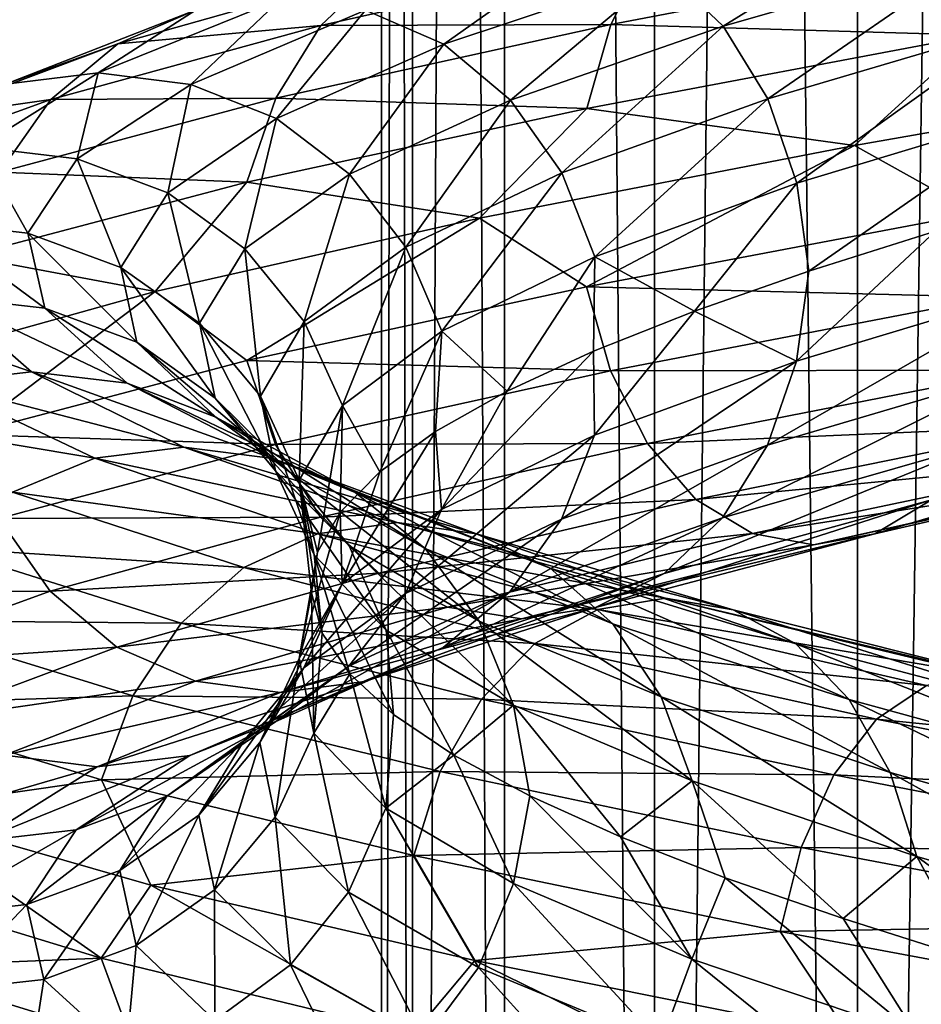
# Model space of a CAD drawing. Header units: metres. Extents: x -109 to 109, y -917 to 389.
# Tile 180 of 256: x -15.58 to -9.15, y -509.5 to -502.48. Entities that reach past the tile are written whole.
import ezdxf

# ---------------------------------------------------------------- set-up
doc = ezdxf.new("R2010")
doc.units = ezdxf.units.M
doc.layers.add('solid_24503124_XXX_01_SW0001', color=7, linetype='CONTINUOUS')

msp = doc.modelspace()

# ---------------------------------------------------------------- linework, layer by layer
at = {"layer": 'solid_24503124_XXX_01_SW0001'}
for points in [[(-13, -410), (-13, -535), (-12.778495, -535, 2.389471)], [(-12.778631, -410, -2.388798), (-12.778495, -535, -2.389471), (-13, -535)], [(-12.778631, -410, -2.388798), (-13, -535), (-13, -410)], [(-13, -410), (-12.778495, -535, 2.389471), (-12.778644, -410, 2.388729)], [(-12.778644, -410, 2.388729), (-12.778495, -535, 2.389471), (-12.122266, -535, 4.695816)], [(-12.778644, -410, 2.388729), (-12.122266, -535, 4.695816), (-12.122123, -410, 4.696183)], [(-12.122127, -410, -4.696173), (-12.778495, -535, -2.389471), (-12.778631, -410, -2.388798)], [(-12.122127, -410, -4.696173), (-12.122266, -535, -4.695816), (-12.778495, -535, -2.389471)], [(-12.122123, -410, 4.696183), (-12.122266, -535, 4.695816), (-11.053084, -535, 6.843201)], [(-12.122127, -410, -4.696173), (-11.053084, -535, -6.843201), (-12.122266, -535, -4.695816)], [(-11.052748, -410, -6.843724), (-11.053084, -535, -6.843201), (-12.122127, -410, -4.696173)], [(-12.122123, -410, 4.696183), (-11.053084, -535, 6.843201), (-11.052835, -410, 6.84358)], [(-11.052835, -410, 6.84358), (-11.053084, -535, 6.843201), (-9.606456, -535, 8.758754)], [(-9.607092, -410, -8.758067), (-9.606456, -535, -8.758754), (-11.053084, -535, -6.843201)], [(-9.607092, -410, -8.758067), (-11.053084, -535, -6.843201), (-11.052748, -410, -6.843724)], [(-11.052835, -410, 6.84358), (-9.606456, -535, 8.758754), (-9.607066, -410, 8.758096)], [(-7.834121, -410, -10.374312), (-9.606456, -535, -8.758754), (-9.607092, -410, -8.758067)], [(-9.607066, -410, 8.758096), (-9.606456, -535, 8.758754), (-7.834294, -410, 10.374181)], [(-7.834294, -410, 10.374181), (-9.606456, -535, 8.758754), (-7.834196, -535, 10.374236)], [(-7.834121, -410, -10.374312), (-7.834196, -535, -10.374236), (-9.606456, -535, -8.758754)], [(-10.565774, -502.529724, 9.646843), (-10.98121, -502.131836, 10.026147), (-9.076386, -501.606537, 11.779446)], [(-8.733013, -502.004425, 11.333812), (-10.565774, -502.529724, 9.646843), (-9.076386, -501.606537, 11.779446)], [(-12.554374, -502.658722, 7.969744), (-13.113151, -502.415527, 8.324466), (-11.469967, -501.888641, 10.472396)], [(-10.98121, -502.131836, 10.026147), (-12.554374, -502.658722, 7.969744), (-11.469967, -501.888641, 10.472396)], [(-11.100453, -501.999786, 14.406304), (-13.430058, -502.525085, 12.262014), (-11.365731, -502.517548, 14.750586)], [(-13.013765, -502.128601, 11.881927), (-13.430058, -502.525085, 12.262014), (-11.100453, -501.999786, 14.406304)], [(-8.634481, -501.993866, 16.497332), (-11.365731, -502.517548, 14.750586), (-8.764153, -502.592468, 16.745089)], [(-11.100453, -501.999786, 14.406304), (-11.365731, -502.517548, 14.750586), (-8.634481, -501.993866, 16.497332)], [(-10.245872, -503.048492, 9.354764), (-10.565774, -502.529724, 9.646843), (-8.733013, -502.004425, 11.333812)], [(-8.468602, -502.523193, 10.990656), (-10.245872, -503.048492, 9.354764), (-8.733013, -502.004425, 11.333812)], [(-13.013765, -502.128601, 11.881927), (-14.878114, -502.655518, 9.444896), (-13.430058, -502.525085, 12.262014)], [(-14.318683, -502.41394, 9.089759), (-14.878114, -502.655518, 9.444896), (-13.013765, -502.128601, 11.881927)], [(-12.079423, -503.056641, 7.668237), (-12.554374, -502.658722, 7.969744), (-10.98121, -502.131836, 10.026147)], [(-10.565774, -502.529724, 9.646843), (-12.079423, -503.056641, 7.668237), (-10.98121, -502.131836, 10.026147)], [(-13.715808, -502.333923, 8.707043), (-15.017643, -502.862457, 6.196184), (-14.318683, -502.41394, 9.089759)], [(-14.357785, -502.944061, 5.923931), (-15.017643, -502.862457, 6.196184), (-13.715808, -502.333923, 8.707043)], [(-13.113151, -502.415527, 8.324466), (-14.357785, -502.944061, 5.923931), (-13.715808, -502.333923, 8.707043)], [(-14.318683, -502.41394, 9.089759), (-15.677739, -502.942444, 6.468535), (-14.878114, -502.655518, 9.444896)], [(-15.017643, -502.862457, 6.196184), (-15.677739, -502.942444, 6.468535), (-14.318683, -502.41394, 9.089759)], [(-13.745972, -503.187225, 5.6715), (-14.357785, -502.944061, 5.923931), (-13.113151, -502.415527, 8.324466)], [(-12.554374, -502.658722, 7.969744), (-13.745972, -503.187225, 5.6715), (-13.113151, -502.415527, 8.324466)], [(-13.430058, -502.525085, 12.262014), (-15.354045, -503.052002, 9.747025), (-13.75101, -503.042847, 12.555051)], [(-14.878114, -502.655518, 9.444896), (-15.354045, -503.052002, 9.747025), (-13.430058, -502.525085, 12.262014)], [(-11.365731, -502.517548, 14.750586), (-13.75101, -503.042847, 12.555051), (-11.536422, -503.11615, 14.97211)], [(-13.430058, -502.525085, 12.262014), (-13.75101, -503.042847, 12.555051), (-11.365731, -502.517548, 14.750586)], [(-11.713693, -503.575409, 7.436064), (-12.079423, -503.056641, 7.668237), (-10.565774, -502.529724, 9.646843)], [(-10.245872, -503.048492, 9.354764), (-11.713693, -503.575409, 7.436064), (-10.565774, -502.529724, 9.646843)], [(-11.365731, -502.517548, 14.750586), (-11.536422, -503.11615, 14.97211), (-8.764153, -502.592468, 16.745089)], [(-10.040599, -503.647705, 9.167344), (-10.245872, -503.048492, 9.354764), (-8.468602, -502.523193, 10.990656)], [(-8.298936, -503.122406, 10.770461), (-10.040599, -503.647705, 9.167344), (-8.468602, -502.523193, 10.990656)], [(-8.764153, -502.592468, 16.745089), (-11.536422, -503.11615, 14.97211), (-9.629752, -503.378906, 16.37768)], [(-8.764153, -502.592468, 16.745089), (-9.629752, -503.378906, 16.37768), (-6.660464, -502.859253, 17.793808)], [(-14.878114, -502.655518, 9.444896), (-16.290268, -503.184021, 6.721261), (-15.354045, -503.052002, 9.747025)], [(-15.677739, -502.942444, 6.468535), (-16.290268, -503.184021, 6.721261), (-14.878114, -502.655518, 9.444896)], [(-13.225942, -503.585144, 5.456939), (-13.745972, -503.187225, 5.6715), (-12.554374, -502.658722, 7.969744)], [(-12.079423, -503.056641, 7.668237), (-13.225942, -503.585144, 5.456939), (-12.554374, -502.658722, 7.969744)], [(-15.017643, -502.862457, 6.196184), (-15.864845, -503.392548, 3.497308), (-15.677739, -502.942444, 6.468535)], [(-15.167762, -503.474152, 3.34364), (-15.864845, -503.392548, 3.497308), (-15.017643, -502.862457, 6.196184)], [(-14.357785, -502.944061, 5.923931), (-15.167762, -503.474152, 3.34364), (-15.017643, -502.862457, 6.196184)], [(-6.660464, -502.859253, 17.793808), (-9.629752, -503.378906, 16.37768), (-8.765046, -503.862915, 16.746794)], [(-14.521434, -503.717346, 3.201161), (-15.167762, -503.474152, 3.34364), (-14.357785, -502.944061, 5.923931)], [(-13.745972, -503.187225, 5.6715), (-14.521434, -503.717346, 3.201161), (-14.357785, -502.944061, 5.923931)], [(-15.354045, -503.052002, 9.747025), (-16.811373, -503.580505, 6.936265), (-15.720975, -503.569763, 9.979959)], [(-16.290268, -503.184021, 6.721261), (-16.811373, -503.580505, 6.936265), (-15.354045, -503.052002, 9.747025)], [(-13.75101, -503.042847, 12.555051), (-15.720975, -503.569763, 9.979959), (-13.957522, -503.641449, 12.743603)], [(-15.354045, -503.052002, 9.747025), (-15.720975, -503.569763, 9.979959), (-13.75101, -503.042847, 12.555051)], [(-13.75101, -503.042847, 12.555051), (-13.957522, -503.641449, 12.743603), (-11.536422, -503.11615, 14.97211)], [(-12.825497, -504.103912, 5.291718), (-13.225942, -503.585144, 5.456939), (-12.079423, -503.056641, 7.668237)], [(-11.713693, -503.575409, 7.436064), (-12.825497, -504.103912, 5.291718), (-12.079423, -503.056641, 7.668237)], [(-11.479012, -504.174591, 7.287085), (-11.713693, -503.575409, 7.436064), (-10.245872, -503.048492, 9.354764)], [(-10.040599, -503.647705, 9.167344), (-11.479012, -504.174591, 7.287085), (-10.245872, -503.048492, 9.354764)], [(-11.536422, -503.11615, 14.97211), (-13.957522, -503.641449, 12.743603), (-12.301784, -503.898224, 14.479717)], [(-11.536422, -503.11615, 14.97211), (-12.301784, -503.898224, 14.479717), (-9.629752, -503.378906, 16.37768)], [(-8.298936, -503.122406, 10.770461), (-9.954269, -504.274902, 9.11817), (-10.040599, -503.647705, 9.167344)], [(-8.298936, -503.122406, 10.770461), (-9.052202, -503.990662, 10.015043), (-9.954269, -504.274902, 9.11817)], [(-13.972067, -504.115265, 3.080057), (-14.521434, -503.717346, 3.201161), (-13.745972, -503.187225, 5.6715)], [(-13.225942, -503.585144, 5.456939), (-13.972067, -504.115265, 3.080057), (-13.745972, -503.187225, 5.6715)], [(-9.629752, -503.378906, 16.37768), (-12.301784, -503.898224, 14.479717), (-11.537597, -504.386597, 14.973634)], [(-9.629752, -503.378906, 16.37768), (-11.537597, -504.386597, 14.973634), (-8.765046, -503.862915, 16.746794)], [(-15.518073, -504.005859, 0.662428), (-16.231255, -503.924286, 0.692872), (-15.864845, -503.392548, 3.497308)], [(-15.167762, -503.474152, 3.34364), (-15.518073, -504.005859, 0.662428), (-15.864845, -503.392548, 3.497308)], [(-14.856818, -504.249054, 0.6342), (-15.518073, -504.005859, 0.662428), (-15.167762, -503.474152, 3.34364)], [(-14.521434, -503.717346, 3.201161), (-14.856818, -504.249054, 0.6342), (-15.167762, -503.474152, 3.34364)], [(-15.720975, -503.569763, 9.979959), (-15.957072, -504.168365, 10.129839), (-13.957522, -503.641449, 12.743603)], [(-13.549032, -504.634033, 2.986801), (-13.972067, -504.115265, 3.080057), (-13.225942, -503.585144, 5.456939)], [(-12.825497, -504.103912, 5.291718), (-13.549032, -504.634033, 2.986801), (-13.225942, -503.585144, 5.456939)], [(-12.568542, -504.703094, 5.1857), (-12.825497, -504.103912, 5.291718), (-11.713693, -503.575409, 7.436064)], [(-11.479012, -504.174591, 7.287085), (-12.568542, -504.703094, 5.1857), (-11.713693, -503.575409, 7.436064)], [(-13.957522, -503.641449, 12.743603), (-15.957072, -504.168365, 10.129839), (-14.612507, -504.420624, 12.142007)], [(-13.957522, -503.641449, 12.743603), (-14.612507, -504.420624, 12.142007), (-12.301784, -503.898224, 14.479717)], [(-10.040599, -503.647705, 9.167344), (-10.769361, -504.559937, 8.139462), (-11.479012, -504.174591, 7.287085)], [(-10.040599, -503.647705, 9.167344), (-9.954269, -504.274902, 9.11817), (-10.769361, -504.559937, 8.139462)], [(-14.294763, -504.646973, 0.610208), (-14.856818, -504.249054, 0.6342), (-14.521434, -503.717346, 3.201161)], [(-13.972067, -504.115265, 3.080057), (-14.294763, -504.646973, 0.610208), (-14.521434, -503.717346, 3.201161)], [(-8.765046, -503.862915, 16.746794), (-11.537597, -504.386597, 14.973634), (-8.636152, -504.462097, 16.500525)], [(-15.397201, -504.539185, -2.039266), (-16.104828, -504.457581, -2.132987), (-16.231255, -503.924286, 0.692872)], [(-15.518073, -504.005859, 0.662428), (-15.397201, -504.539185, -2.039266), (-16.231255, -503.924286, 0.692872)], [(-12.301784, -503.898224, 14.479717), (-14.612507, -504.420624, 12.142007), (-13.958943, -504.911896, 12.744901)], [(-12.301784, -503.898224, 14.479717), (-13.958943, -504.911896, 12.744901), (-11.537597, -504.386597, 14.973634)], [(-14.741096, -504.782379, -1.952369), (-15.397201, -504.539185, -2.039266), (-15.518073, -504.005859, 0.662428)], [(-14.856818, -504.249054, 0.6342), (-14.741096, -504.782379, -1.952369), (-15.518073, -504.005859, 0.662428)], [(-10.04202, -504.918152, 9.168641), (-9.954269, -504.274902, 9.11817), (-9.052202, -503.990662, 10.015043)], [(-8.300111, -504.392853, 10.771985), (-10.04202, -504.918152, 9.168641), (-9.052202, -503.990662, 10.015043)], [(-13.861957, -505.165741, 0.591732), (-14.294763, -504.646973, 0.610208), (-13.972067, -504.115265, 3.080057)], [(-13.549032, -504.634033, 2.986801), (-13.861957, -505.165741, 0.591732), (-13.972067, -504.115265, 3.080057)], [(-13.277581, -505.233215, 2.926961), (-13.549032, -504.634033, 2.986801), (-12.825497, -504.103912, 5.291718)], [(-12.568542, -504.703094, 5.1857), (-13.277581, -505.233215, 2.926961), (-12.825497, -504.103912, 5.291718)], [(-15.957072, -504.168365, 10.129839), (-16.484528, -504.943604, 9.447714), (-14.612507, -504.420624, 12.142007)], [(-11.479012, -504.174591, 7.287085), (-12.104583, -505.130829, 5.977044), (-12.568542, -504.703094, 5.1857)], [(-11.479012, -504.174591, 7.287085), (-11.488728, -504.845367, 7.089066), (-12.104583, -505.130829, 5.977044)], [(-11.479012, -504.174591, 7.287085), (-10.769361, -504.559937, 8.139462), (-11.488728, -504.845367, 7.089066)], [(-14.183418, -505.180298, -1.878508), (-14.741096, -504.782379, -1.952369), (-14.856818, -504.249054, 0.6342)], [(-14.294763, -504.646973, 0.610208), (-14.183418, -505.180298, -1.878508), (-14.856818, -504.249054, 0.6342)], [(-10.04202, -504.918152, 9.168641), (-10.769361, -504.559937, 8.139462), (-9.954269, -504.274902, 9.11817)], [(-14.612507, -504.420624, 12.142007), (-16.484528, -504.943604, 9.447714), (-15.958697, -505.438812, 10.13087)], [(-14.612507, -504.420624, 12.142007), (-15.958697, -505.438812, 10.13087), (-13.958943, -504.911896, 12.744901)], [(-11.537597, -504.386597, 14.973634), (-13.958943, -504.911896, 12.744901), (-11.36793, -504.985809, 14.75344)], [(-11.537597, -504.386597, 14.973634), (-11.36793, -504.985809, 14.75344), (-8.636152, -504.462097, 16.500525)], [(-10.248532, -505.516754, 9.357193), (-10.04202, -504.918152, 9.168641), (-8.300111, -504.392853, 10.771985)], [(-8.470801, -504.991455, 10.993509), (-10.248532, -505.516754, 9.357193), (-8.300111, -504.392853, 10.771985)], [(-16.104828, -504.457581, -2.132987), (-15.491645, -504.992523, -4.894094), (-16.812712, -504.537567, -2.226742)], [(-14.810961, -505.074127, -4.679053), (-15.491645, -504.992523, -4.894094), (-16.104828, -504.457581, -2.132987)], [(-15.397201, -504.539185, -2.039266), (-14.810961, -505.074127, -4.679053), (-16.104828, -504.457581, -2.132987)], [(-8.636152, -504.462097, 16.500525), (-11.36793, -504.985809, 14.75344), (-8.435281, -504.980865, 16.116732)], [(-15.491645, -504.992523, -4.894094), (-16.172577, -505.07251, -5.109212), (-16.812712, -504.537567, -2.226742)], [(-14.179836, -505.317322, -4.47967), (-14.810961, -505.074127, -4.679053), (-15.397201, -504.539185, -2.039266)], [(-14.741096, -504.782379, -1.952369), (-14.179836, -505.317322, -4.47967), (-15.397201, -504.539185, -2.039266)], [(-11.480637, -505.445038, 7.288116), (-11.488728, -504.845367, 7.089066), (-10.769361, -504.559937, 8.139462)], [(-10.04202, -504.918152, 9.168641), (-11.480637, -505.445038, 7.288116), (-10.769361, -504.559937, 8.139462)], [(-13.753984, -505.699066, -1.821632), (-14.183418, -505.180298, -1.878508), (-14.294763, -504.646973, 0.610208)], [(-13.861957, -505.165741, 0.591732), (-13.753984, -505.699066, -1.821632), (-14.294763, -504.646973, 0.610208)], [(-13.584237, -505.764923, 0.579877), (-13.861957, -505.165741, 0.591732), (-13.549032, -504.634033, 2.986801)], [(-13.277581, -505.233215, 2.926961), (-13.584237, -505.764923, 0.579877), (-13.549032, -504.634033, 2.986801)], [(-12.568542, -504.703094, 5.1857), (-13.011204, -505.704803, 3.596794), (-13.277581, -505.233215, 2.926961)], [(-12.568542, -504.703094, 5.1857), (-12.613376, -505.417267, 4.809673), (-13.011204, -505.704803, 3.596794)], [(-12.568542, -504.703094, 5.1857), (-12.104583, -505.130829, 5.977044), (-12.613376, -505.417267, 4.809673)], [(-13.643393, -505.71521, -4.310197), (-14.179836, -505.317322, -4.47967), (-14.741096, -504.782379, -1.952369)], [(-14.183418, -505.180298, -1.878508), (-13.643393, -505.71521, -4.310197), (-14.741096, -504.782379, -1.952369)], [(-12.570321, -505.973572, 5.186434), (-12.104583, -505.130829, 5.977044), (-11.488728, -504.845367, 7.089066)], [(-11.480637, -505.445038, 7.288116), (-12.570321, -505.973572, 5.186434), (-11.488728, -504.845367, 7.089066)], [(-13.958943, -504.911896, 12.744901), (-15.958697, -505.438812, 10.13087), (-13.753671, -505.511108, 12.557481)], [(-13.958943, -504.911896, 12.744901), (-13.753671, -505.511108, 12.557481), (-11.36793, -504.985809, 14.75344)], [(-11.716734, -506.04364, 7.437995), (-11.480637, -505.445038, 7.288116), (-10.04202, -504.918152, 9.168641)], [(-10.248532, -505.516754, 9.357193), (-11.716734, -506.04364, 7.437995), (-10.04202, -504.918152, 9.168641)], [(-15.491645, -504.992523, -4.894094), (-14.407088, -505.529053, -7.506468), (-16.172577, -505.07251, -5.109212)], [(-13.774058, -505.610657, -7.176642), (-14.407088, -505.529053, -7.506468), (-15.491645, -504.992523, -4.894094)], [(-14.810961, -505.074127, -4.679053), (-13.774058, -505.610657, -7.176642), (-15.491645, -504.992523, -4.894094)], [(-11.36793, -504.985809, 14.75344), (-13.753671, -505.511108, 12.557481), (-11.103519, -505.504578, 14.410284)], [(-11.36793, -504.985809, 14.75344), (-11.103519, -505.504578, 14.410284), (-8.435281, -504.980865, 16.116732)], [(-8.435281, -504.980865, 16.116732), (-11.103519, -505.504578, 14.410284), (-8.174421, -505.378784, 15.618326)], [(-10.569484, -506.034515, 9.65023), (-10.248532, -505.516754, 9.357193), (-8.470801, -504.991455, 10.993509)], [(-8.736079, -505.509216, 11.33779), (-10.569484, -506.034515, 9.65023), (-8.470801, -504.991455, 10.993509)], [(-16.172577, -505.07251, -5.109212), (-15.040349, -505.609039, -7.836412), (-16.80444, -505.314087, -5.308829)], [(-14.407088, -505.529053, -7.506468), (-15.040349, -505.609039, -7.836412), (-16.172577, -505.07251, -5.109212)], [(-13.187119, -505.853851, -6.870831), (-13.774058, -505.610657, -7.176642), (-14.810961, -505.074127, -4.679053)], [(-14.179836, -505.317322, -4.47967), (-13.187119, -505.853851, -6.870831), (-14.810961, -505.074127, -4.679053)], [(-12.570321, -505.973572, 5.186434), (-12.613376, -505.417267, 4.809673), (-12.104583, -505.130829, 5.977044)], [(-13.230309, -506.233978, -4.179696), (-13.643393, -505.71521, -4.310197), (-14.183418, -505.180298, -1.878508)], [(-13.753984, -505.699066, -1.821632), (-13.230309, -506.233978, -4.179696), (-14.183418, -505.180298, -1.878508)], [(-13.478427, -506.298248, -1.785136), (-13.753984, -505.699066, -1.821632), (-13.861957, -505.165741, 0.591732)], [(-13.584237, -505.764923, 0.579877), (-13.478427, -506.298248, -1.785136), (-13.861957, -505.165741, 0.591732)], [(-13.277581, -505.233215, 2.926961), (-13.455449, -506.279358, 1.094949), (-13.584237, -505.764923, 0.579877)], [(-13.277581, -505.233215, 2.926961), (-13.292756, -505.992157, 2.354962), (-13.455449, -506.279358, 1.094949)], [(-13.277581, -505.233215, 2.926961), (-13.011204, -505.704803, 3.596794), (-13.292756, -505.992157, 2.354962)], [(-15.040349, -505.609039, -7.836412), (-15.627975, -505.850616, -8.142581), (-16.80444, -505.314087, -5.308829)], [(-12.688231, -506.25174, -6.610898), (-13.187119, -505.853851, -6.870831), (-14.179836, -505.317322, -4.47967)], [(-13.643393, -505.71521, -4.310197), (-12.688231, -506.25174, -6.610898), (-14.179836, -505.317322, -4.47967)], [(-13.27946, -506.503662, 2.927376), (-13.011204, -505.704803, 3.596794), (-12.613376, -505.417267, 4.809673)], [(-12.570321, -505.973572, 5.186434), (-13.27946, -506.503662, 2.927376), (-12.613376, -505.417267, 4.809673)], [(-11.103519, -505.504578, 14.410284), (-10.760146, -505.902466, 13.964649), (-8.174421, -505.378784, 15.618326)], [(-8.174421, -505.378784, 15.618326), (-10.760146, -505.902466, 13.964649), (-7.867523, -505.621979, 15.031956)], [(-9.484612, -506.147278, 12.309245), (-9.080161, -505.905701, 11.784345), (-6.898147, -505.382019, 13.179832)], [(-7.205405, -505.623596, 13.766891), (-9.484612, -506.147278, 12.309245), (-6.898147, -505.382019, 13.179832)], [(-15.958697, -505.438812, 10.13087), (-15.724017, -506.037994, 9.981891), (-13.753671, -505.511108, 12.557481)], [(-12.828828, -506.572144, 5.293093), (-12.570321, -505.973572, 5.186434), (-11.480637, -505.445038, 7.288116)], [(-11.716734, -506.04364, 7.437995), (-12.828828, -506.572144, 5.293093), (-11.480637, -505.445038, 7.288116)], [(-13.753671, -505.511108, 12.557481), (-15.724017, -506.037994, 9.981891), (-13.433768, -506.029877, 12.265401)], [(-14.407088, -505.529053, -7.506468), (-12.887548, -506.067169, -9.892179), (-15.040349, -505.609039, -7.836412)], [(-12.321285, -506.148773, -9.457528), (-12.887548, -506.067169, -9.892179), (-14.407088, -505.529053, -7.506468)], [(-13.774058, -505.610657, -7.176642), (-12.321285, -506.148773, -9.457528), (-14.407088, -505.529053, -7.506468)], [(-13.753671, -505.511108, 12.557481), (-13.433768, -506.029877, 12.265401), (-11.103519, -505.504578, 14.410284)], [(-11.103519, -505.504578, 14.410284), (-13.433768, -506.029877, 12.265401), (-10.760146, -505.902466, 13.964649)], [(-12.083664, -506.561401, 7.670929), (-11.716734, -506.04364, 7.437995), (-10.248532, -505.516754, 9.357193)], [(-10.569484, -506.034515, 9.65023), (-12.083664, -506.561401, 7.670929), (-10.248532, -505.516754, 9.357193)], [(-10.985777, -506.431, 10.030317), (-10.569484, -506.034515, 9.65023), (-8.736079, -505.509216, 11.33779)], [(-9.080161, -505.905701, 11.784345), (-10.985777, -506.431, 10.030317), (-8.736079, -505.509216, 11.33779)], [(-15.040349, -505.609039, -7.836412), (-13.454018, -506.147156, -10.326987), (-15.627975, -505.850616, -8.142581)], [(-12.887548, -506.067169, -9.892179), (-13.454018, -506.147156, -10.326987), (-15.040349, -505.609039, -7.836412)], [(-11.796251, -506.391968, -9.054524), (-12.321285, -506.148773, -9.457528), (-13.774058, -505.610657, -7.176642)], [(-13.187119, -505.853851, -6.870831), (-11.796251, -506.391968, -9.054524), (-13.774058, -505.610657, -7.176642)], [(-10.760146, -505.902466, 13.964649), (-10.35617, -506.14566, 13.440364), (-7.867523, -505.621979, 15.031956)], [(-7.867523, -505.621979, 15.031956), (-10.35617, -506.14566, 13.440364), (-7.536524, -505.703583, 14.399537)], [(-9.920469, -506.227264, 12.874907), (-9.484612, -506.147278, 12.309245), (-7.205405, -505.623596, 13.766891)], [(-7.536524, -505.703583, 14.399537), (-9.920469, -506.227264, 12.874907), (-7.205405, -505.623596, 13.766891)], [(-12.965243, -506.833191, -4.095957), (-13.230309, -506.233978, -4.179696), (-13.753984, -505.699066, -1.821632)], [(-13.478427, -506.298248, -1.785136), (-12.965243, -506.833191, -4.095957), (-13.753984, -505.699066, -1.821632)], [(-12.304067, -506.770508, -6.410738), (-12.688231, -506.25174, -6.610898), (-13.643393, -505.71521, -4.310197)], [(-13.230309, -506.233978, -4.179696), (-12.304067, -506.770508, -6.410738), (-13.643393, -505.71521, -4.310197)], [(-13.584237, -505.764923, 0.579877), (-13.455449, -506.279358, 1.094949), (-13.498195, -506.567322, -0.176254)], [(-13.584237, -505.764923, 0.579877), (-13.498195, -506.567322, -0.176254), (-13.421304, -506.85614, -1.447692)], [(-13.584237, -505.764923, 0.579877), (-13.421304, -506.85614, -1.447692), (-13.478427, -506.298248, -1.785136)], [(-13.27946, -506.503662, 2.927376), (-13.292756, -505.992157, 2.354962), (-13.011204, -505.704803, 3.596794)], [(-10.35617, -506.14566, 13.440364), (-9.920469, -506.227264, 12.874907), (-7.536524, -505.703583, 14.399537)], [(-15.627975, -505.850616, -8.142581), (-13.979667, -506.388733, -10.730462), (-16.127893, -506.247101, -8.403051)], [(-13.454018, -506.147156, -10.326987), (-13.979667, -506.388733, -10.730462), (-15.627975, -505.850616, -8.142581)], [(-13.433768, -506.029877, 12.265401), (-13.018333, -506.427765, 11.886097), (-10.760146, -505.902466, 13.964649)], [(-11.349981, -506.789886, -8.711978), (-11.796251, -506.391968, -9.054524), (-13.187119, -505.853851, -6.870831)], [(-12.688231, -506.25174, -6.610898), (-11.349981, -506.789886, -8.711978), (-13.187119, -505.853851, -6.870831)], [(-10.760146, -505.902466, 13.964649), (-13.018333, -506.427765, 11.886097), (-10.35617, -506.14566, 13.440364)], [(-11.475107, -506.672577, 10.477089), (-10.985777, -506.431, 10.030317), (-9.080161, -505.905701, 11.784345)], [(-9.484612, -506.147278, 12.309245), (-11.475107, -506.672577, 10.477089), (-9.080161, -505.905701, 11.784345)], [(-13.55255, -507.102264, 2.987577), (-13.27946, -506.503662, 2.927376), (-12.570321, -505.973572, 5.186434)], [(-12.828828, -506.572144, 5.293093), (-13.55255, -507.102264, 2.987577), (-12.570321, -505.973572, 5.186434)], [(-15.724017, -506.037994, 9.981891), (-17.216461, -506.566498, 7.103402), (-15.358286, -506.556763, 9.749718)], [(-15.724017, -506.037994, 9.981891), (-15.358286, -506.556763, 9.749718), (-13.433768, -506.029877, 12.265401)], [(-13.433768, -506.029877, 12.265401), (-15.358286, -506.556763, 9.749718), (-13.018333, -506.427765, 11.886097)], [(-13.58616, -507.03537, 0.579959), (-13.455449, -506.279358, 1.094949), (-13.292756, -505.992157, 2.354962)], [(-13.27946, -506.503662, 2.927376), (-13.58616, -507.03537, 0.579959), (-13.292756, -505.992157, 2.354962)], [(-13.230585, -507.089905, 5.458855), (-12.828828, -506.572144, 5.293093), (-11.716734, -506.04364, 7.437995)], [(-12.083664, -506.561401, 7.670929), (-13.230585, -507.089905, 5.458855), (-11.716734, -506.04364, 7.437995)], [(-12.559596, -506.957886, 7.973059), (-12.083664, -506.561401, 7.670929), (-10.569484, -506.034515, 9.65023)], [(-10.985777, -506.431, 10.030317), (-12.559596, -506.957886, 7.973059), (-10.569484, -506.034515, 9.65023)], [(-12.887548, -506.067169, -9.892179), (-10.975926, -506.606903, -11.976775), (-13.454018, -506.147156, -10.326987)], [(-10.493657, -506.688507, -11.450529), (-10.975926, -506.606903, -11.976775), (-12.887548, -506.067169, -9.892179)], [(-12.321285, -506.148773, -9.457528), (-10.493657, -506.688507, -11.450529), (-12.887548, -506.067169, -9.892179)], [(-13.454018, -506.147156, -10.326987), (-11.45837, -506.68689, -12.503211), (-13.979667, -506.388733, -10.730462)], [(-10.975926, -506.606903, -11.976775), (-11.45837, -506.68689, -12.503211), (-13.454018, -506.147156, -10.326987)], [(-13.018333, -506.427765, 11.886097), (-12.529575, -506.670959, 11.439848), (-10.35617, -506.14566, 13.440364)], [(-10.35617, -506.14566, 13.440364), (-12.529575, -506.670959, 11.439848), (-9.920469, -506.227264, 12.874907)], [(-10.046502, -506.931702, -10.9626), (-10.493657, -506.688507, -11.450529), (-12.321285, -506.148773, -9.457528)], [(-11.796251, -506.391968, -9.054524), (-10.046502, -506.931702, -10.9626), (-12.321285, -506.148773, -9.457528)], [(-12.002437, -506.752563, 10.958556), (-11.475107, -506.672577, 10.477089), (-9.484612, -506.147278, 12.309245)], [(-9.920469, -506.227264, 12.874907), (-12.002437, -506.752563, 10.958556), (-9.484612, -506.147278, 12.309245)], [(-16.127893, -506.247101, -8.403051), (-14.426858, -506.785217, -11.073716), (-16.513317, -506.764862, -8.603868)], [(-13.979667, -506.388733, -10.730462), (-14.426858, -506.785217, -11.073716), (-16.127893, -506.247101, -8.403051)], [(-12.057558, -507.36972, -6.282301), (-12.304067, -506.770508, -6.410738), (-13.230309, -506.233978, -4.179696)], [(-12.965243, -506.833191, -4.095957), (-12.057558, -507.36972, -6.282301), (-13.230309, -506.233978, -4.179696)], [(-11.006336, -507.308655, -8.448204), (-11.349981, -506.789886, -8.711978), (-12.688231, -506.25174, -6.610898)], [(-12.304067, -506.770508, -6.410738), (-11.006336, -507.308655, -8.448204), (-12.688231, -506.25174, -6.610898)], [(-12.529575, -506.670959, 11.439848), (-12.002437, -506.752563, 10.958556), (-9.920469, -506.227264, 12.874907)], [(-13.58616, -507.03537, 0.579959), (-13.498195, -506.567322, -0.176254), (-13.455449, -506.279358, 1.094949)], [(-13.478427, -506.298248, -1.785136), (-13.421304, -506.85614, -1.447692), (-13.225555, -507.145477, -2.706492)], [(-13.478427, -506.298248, -1.785136), (-13.225555, -507.145477, -2.706492), (-12.912469, -507.434875, -3.93924)], [(-13.478427, -506.298248, -1.785136), (-12.912469, -507.434875, -3.93924), (-12.965243, -506.833191, -4.095957)], [(-13.979667, -506.388733, -10.730462), (-11.906049, -506.928467, -12.991712), (-14.426858, -506.785217, -11.073716)], [(-11.45837, -506.68689, -12.503211), (-11.906049, -506.928467, -12.991712), (-13.979667, -506.388733, -10.730462)], [(-9.666428, -507.32962, -10.547869), (-10.046502, -506.931702, -10.9626), (-11.796251, -506.391968, -9.054524)], [(-11.349981, -506.789886, -8.711978), (-9.666428, -507.32962, -10.547869), (-11.796251, -506.391968, -9.054524)], [(-15.358286, -506.556763, 9.749718), (-14.883335, -506.954681, 9.448211), (-13.018333, -506.427765, 11.886097)], [(-13.018333, -506.427765, 11.886097), (-14.883335, -506.954681, 9.448211), (-12.529575, -506.670959, 11.439848)], [(-13.119027, -507.199463, 8.328196), (-12.559596, -506.957886, 7.973059), (-10.985777, -506.431, 10.030317)], [(-11.475107, -506.672577, 10.477089), (-13.119027, -507.199463, 8.328196), (-10.985777, -506.431, 10.030317)], [(-13.865557, -507.633972, 0.591886), (-13.58616, -507.03537, 0.579959), (-13.27946, -506.503662, 2.927376)], [(-13.55255, -507.102264, 2.987577), (-13.865557, -507.633972, 0.591886), (-13.27946, -506.503662, 2.927376)], [(-17.216461, -506.566498, 7.103402), (-16.816017, -507.085266, 6.938181), (-15.358286, -506.556763, 9.749718)], [(-15.358286, -506.556763, 9.749718), (-16.816017, -507.085266, 6.938181), (-14.883335, -506.954681, 9.448211)], [(-13.976973, -507.620026, 3.081138), (-13.55255, -507.102264, 2.987577), (-12.828828, -506.572144, 5.293093)], [(-13.230585, -507.089905, 5.458855), (-13.976973, -507.620026, 3.081138), (-12.828828, -506.572144, 5.293093)], [(-13.75169, -507.48642, 5.67386), (-13.230585, -507.089905, 5.458855), (-12.083664, -506.561401, 7.670929)], [(-12.559596, -506.957886, 7.973059), (-13.75169, -507.48642, 5.67386), (-12.083664, -506.561401, 7.670929)], [(-13.58616, -507.03537, 0.579959), (-13.480335, -507.568695, -1.785389), (-13.498195, -506.567322, -0.176254)], [(-13.480335, -507.568695, -1.785389), (-13.421304, -506.85614, -1.447692), (-13.498195, -506.567322, -0.176254)], [(-10.975926, -506.606903, -11.976775), (-8.732455, -507.148254, -13.699625), (-11.45837, -506.68689, -12.503211)], [(-8.348762, -507.229858, -13.09768), (-8.732455, -507.148254, -13.699625), (-10.975926, -506.606903, -11.976775)], [(-10.493657, -506.688507, -11.450529), (-8.348762, -507.229858, -13.09768), (-10.975926, -506.606903, -11.976775)], [(-14.883335, -506.954681, 9.448211), (-14.324558, -507.197876, 9.093489), (-12.529575, -506.670959, 11.439848)], [(-12.529575, -506.670959, 11.439848), (-14.324558, -507.197876, 9.093489), (-12.002437, -506.752563, 10.958556)], [(-13.721902, -507.279449, 8.710912), (-13.119027, -507.199463, 8.328196), (-11.475107, -506.672577, 10.477089)], [(-12.002437, -506.752563, 10.958556), (-13.721902, -507.279449, 8.710912), (-11.475107, -506.672577, 10.477089)], [(-14.324558, -507.197876, 9.093489), (-13.721902, -507.279449, 8.710912), (-12.002437, -506.752563, 10.958556)], [(-11.45837, -506.68689, -12.503211), (-9.116288, -507.228241, -14.301788), (-11.906049, -506.928467, -12.991712)], [(-8.732455, -507.148254, -13.699625), (-9.116288, -507.228241, -14.301788), (-11.45837, -506.68689, -12.503211)], [(-7.993004, -507.473053, -12.539562), (-8.348762, -507.229858, -13.09768), (-10.493657, -506.688507, -11.450529)], [(-10.046502, -506.931702, -10.9626), (-7.993004, -507.473053, -12.539562), (-10.493657, -506.688507, -11.450529)], [(-16.513317, -506.764862, -8.603868), (-14.77163, -507.302979, -11.338355), (-16.761314, -507.363464, -8.73308)], [(-14.426858, -506.785217, -11.073716), (-14.77163, -507.302979, -11.338355), (-16.513317, -506.764862, -8.603868)], [(-14.426858, -506.785217, -11.073716), (-12.286908, -507.324982, -13.407299), (-14.77163, -507.302979, -11.338355)], [(-11.906049, -506.928467, -12.991712), (-12.286908, -507.324982, -13.407299), (-14.426858, -506.785217, -11.073716)], [(-10.785827, -507.907837, -8.278947), (-11.006336, -507.308655, -8.448204), (-12.304067, -506.770508, -6.410738)], [(-12.057558, -507.36972, -6.282301), (-10.785827, -507.907837, -8.278947), (-12.304067, -506.770508, -6.410738)], [(-9.373755, -507.848389, -10.228509), (-9.666428, -507.32962, -10.547869), (-11.349981, -506.789886, -8.711978)], [(-11.006336, -507.308655, -8.448204), (-9.373755, -507.848389, -10.228509), (-11.349981, -506.789886, -8.711978)], [(-13.480335, -507.568695, -1.785389), (-13.225555, -507.145477, -2.706492), (-13.421304, -506.85614, -1.447692)], [(-12.965243, -506.833191, -4.095957), (-12.912469, -507.434875, -3.93924), (-12.483729, -507.724854, -5.137246)], [(-12.965243, -506.833191, -4.095957), (-12.483729, -507.724854, -5.137246), (-12.057558, -507.36972, -6.282301)], [(-16.816017, -507.085266, 6.938181), (-16.295986, -507.483185, 6.72362), (-14.883335, -506.954681, 9.448211)], [(-14.883335, -506.954681, 9.448211), (-16.295986, -507.483185, 6.72362), (-14.324558, -507.197876, 9.093489)], [(-14.364219, -507.727997, 5.926585), (-13.75169, -507.48642, 5.67386), (-12.559596, -506.957886, 7.973059)], [(-13.119027, -507.199463, 8.328196), (-14.364219, -507.727997, 5.926585), (-12.559596, -506.957886, 7.973059)], [(-11.906049, -506.928467, -12.991712), (-9.472462, -507.469818, -14.860559), (-12.286908, -507.324982, -13.407299)], [(-9.116288, -507.228241, -14.301788), (-9.472462, -507.469818, -14.860559), (-11.906049, -506.928467, -12.991712)], [(-7.690617, -507.870941, -12.065172), (-7.993004, -507.473053, -12.539562), (-10.046502, -506.931702, -10.9626)], [(-9.666428, -507.32962, -10.547869), (-7.690617, -507.870941, -12.065172), (-10.046502, -506.931702, -10.9626)], [(-14.527474, -508.01651, 3.202493), (-13.976973, -507.620026, 3.081138), (-13.230585, -507.089905, 5.458855)], [(-13.75169, -507.48642, 5.67386), (-14.527474, -508.01651, 3.202493), (-13.230585, -507.089905, 5.458855)], [(-14.299781, -508.151733, 0.610422), (-13.865557, -507.633972, 0.591886), (-13.55255, -507.102264, 2.987577)], [(-13.976973, -507.620026, 3.081138), (-14.299781, -508.151733, 0.610422), (-13.55255, -507.102264, 2.987577)], [(-13.865557, -507.633972, 0.591886), (-13.757556, -508.167297, -1.822105), (-13.58616, -507.03537, 0.579959)], [(-13.757556, -508.167297, -1.822105), (-13.480335, -507.568695, -1.785389), (-13.58616, -507.03537, 0.579959)], [(-13.480335, -507.568695, -1.785389), (-12.967078, -508.103638, -4.096537), (-13.225555, -507.145477, -2.706492)], [(-12.967078, -508.103638, -4.096537), (-12.912469, -507.434875, -3.93924), (-13.225555, -507.145477, -2.706492)], [(-16.295986, -507.483185, 6.72362), (-15.684174, -507.726379, 6.47119), (-14.324558, -507.197876, 9.093489)], [(-14.324558, -507.197876, 9.093489), (-15.684174, -507.726379, 6.47119), (-13.721902, -507.279449, 8.710912)], [(-15.024316, -507.807983, 6.198937), (-14.364219, -507.727997, 5.926585), (-13.119027, -507.199463, 8.328196)], [(-13.721902, -507.279449, 8.710912), (-15.024316, -507.807983, 6.198937), (-13.119027, -507.199463, 8.328196)], [(-9.116288, -507.228241, -14.301788), (-6.497606, -507.771179, -15.66573), (-9.472462, -507.469818, -14.860559)], [(-14.77163, -507.302979, -11.338355), (-14.99347, -507.901581, -11.508635), (-16.761314, -507.363464, -8.73308)], [(-15.684174, -507.726379, 6.47119), (-15.024316, -507.807983, 6.198937), (-13.721902, -507.279449, 8.710912)], [(-14.77163, -507.302979, -11.338355), (-12.58054, -507.842743, -13.727706), (-14.99347, -507.901581, -11.508635)], [(-12.286908, -507.324982, -13.407299), (-12.58054, -507.842743, -13.727706), (-14.77163, -507.302979, -11.338355)], [(-9.185955, -508.447571, -10.023583), (-9.373755, -507.848389, -10.228509), (-11.006336, -507.308655, -8.448204)], [(-10.785827, -507.907837, -8.278947), (-9.185955, -508.447571, -10.023583), (-11.006336, -507.308655, -8.448204)], [(-16.761314, -507.363464, -8.73308), (-14.99347, -507.901581, -11.508635), (-16.505243, -508.118347, -9.409278)], [(-12.286908, -507.324982, -13.407299), (-9.775474, -507.866302, -15.33593), (-12.58054, -507.842743, -13.727706)], [(-12.057558, -507.36972, -6.282301), (-12.483729, -507.724854, -5.137246), (-11.942421, -508.016174, -6.293267)], [(-9.472462, -507.469818, -14.860559), (-9.775474, -507.866302, -15.33593), (-12.286908, -507.324982, -13.407299)], [(-12.057558, -507.36972, -6.282301), (-11.942421, -508.016174, -6.293267), (-11.295555, -508.307739, -7.392436)], [(-12.057558, -507.36972, -6.282301), (-11.295555, -508.307739, -7.392436), (-10.785827, -507.907837, -8.278947)], [(-7.457767, -508.389709, -11.699872), (-7.690617, -507.870941, -12.065172), (-9.666428, -507.32962, -10.547869)], [(-9.373755, -507.848389, -10.228509), (-7.457767, -508.389709, -11.699872), (-9.666428, -507.32962, -10.547869)], [(-12.967078, -508.103638, -4.096537), (-12.483729, -507.724854, -5.137246), (-12.912469, -507.434875, -3.93924)], [(-15.174559, -508.258087, 3.345139), (-14.527474, -508.01651, 3.202493), (-13.75169, -507.48642, 5.67386)], [(-14.364219, -507.727997, 5.926585), (-15.174559, -508.258087, 3.345139), (-13.75169, -507.48642, 5.67386)], [(-9.472462, -507.469818, -14.860559), (-6.751467, -508.012756, -16.27779), (-9.775474, -507.866302, -15.33593)], [(-6.497606, -507.771179, -15.66573), (-6.751467, -508.012756, -16.27779), (-9.472462, -507.469818, -14.860559)], [(-13.757556, -508.167297, -1.822105), (-13.233745, -508.70224, -4.180782), (-13.480335, -507.568695, -1.785389)], [(-13.233745, -508.70224, -4.180782), (-12.967078, -508.103638, -4.096537), (-13.480335, -507.568695, -1.785389)], [(-14.862997, -508.548218, 0.634464), (-14.299781, -508.151733, 0.610422), (-13.976973, -507.620026, 3.081138)], [(-14.527474, -508.01651, 3.202493), (-14.862997, -508.548218, 0.634464), (-13.976973, -507.620026, 3.081138)], [(-14.299781, -508.151733, 0.610422), (-14.188398, -508.685059, -1.879167), (-13.865557, -507.633972, 0.591886)], [(-14.188398, -508.685059, -1.879167), (-13.757556, -508.167297, -1.822105), (-13.865557, -507.633972, 0.591886)], [(-15.684174, -507.726379, 6.47119), (-16.568977, -508.25647, 3.652529), (-15.024316, -507.807983, 6.198937)], [(-15.871894, -508.338074, 3.498862), (-15.174559, -508.258087, 3.345139), (-14.364219, -507.727997, 5.926585)], [(-15.024316, -507.807983, 6.198937), (-15.871894, -508.338074, 3.498862), (-14.364219, -507.727997, 5.926585)], [(-12.967078, -508.103638, -4.096537), (-12.059264, -508.640167, -6.28319), (-12.483729, -507.724854, -5.137246)], [(-12.059264, -508.640167, -6.28319), (-11.942421, -508.016174, -6.293267), (-12.483729, -507.724854, -5.137246)], [(-16.568977, -508.25647, 3.652529), (-15.871894, -508.338074, 3.498862), (-15.024316, -507.807983, 6.198937)], [(-12.58054, -507.842743, -13.727706), (-12.769474, -508.441315, -13.933869), (-14.99347, -507.901581, -11.508635)], [(-12.58054, -507.842743, -13.727706), (-10.009087, -508.384064, -15.702427), (-12.769474, -508.441315, -13.933869)], [(-9.775474, -507.866302, -15.33593), (-10.009087, -508.384064, -15.702427), (-12.58054, -507.842743, -13.727706)], [(-9.775474, -507.866302, -15.33593), (-6.967438, -508.409271, -16.798494), (-10.009087, -508.384064, -15.702427)], [(-6.751467, -508.012756, -16.27779), (-6.967438, -508.409271, -16.798494), (-9.775474, -507.866302, -15.33593)], [(-7.308352, -508.988922, -11.465468), (-7.457767, -508.389709, -11.699872), (-9.373755, -507.848389, -10.228509)], [(-9.185955, -508.447571, -10.023583), (-7.308352, -508.988922, -11.465468), (-9.373755, -507.848389, -10.228509)], [(-14.99347, -507.901581, -11.508635), (-14.641772, -508.652283, -12.108557), (-16.505243, -508.118347, -9.409278)], [(-14.99347, -507.901581, -11.508635), (-12.769474, -508.441315, -13.933869), (-14.641772, -508.652283, -12.108557)], [(-10.785827, -507.907837, -8.278947), (-11.295555, -508.307739, -7.392436), (-10.550337, -508.598907, -8.422612)], [(-10.785827, -507.907837, -8.278947), (-10.550337, -508.598907, -8.422612), (-9.710628, -508.890594, -9.377696)], [(-10.785827, -507.907837, -8.278947), (-9.710628, -508.890594, -9.377696), (-9.185955, -508.447571, -10.023583)], [(-15.525027, -508.789795, 0.662725), (-14.862997, -508.548218, 0.634464), (-14.527474, -508.01651, 3.202493)], [(-15.174559, -508.258087, 3.345139), (-15.525027, -508.789795, 0.662725), (-14.527474, -508.01651, 3.202493)], [(-12.059264, -508.640167, -6.28319), (-10.787354, -509.178284, -8.280119), (-11.942421, -508.016174, -6.293267)], [(-10.787354, -509.178284, -8.280119), (-11.295555, -508.307739, -7.392436), (-11.942421, -508.016174, -6.293267)], [(-16.505243, -508.118347, -9.409278), (-14.994997, -509.172028, -11.509807), (-16.763021, -508.633911, -8.73397)], [(-16.505243, -508.118347, -9.409278), (-14.641772, -508.652283, -12.108557), (-14.994997, -509.172028, -11.509807)], [(-14.862997, -508.548218, 0.634464), (-14.747228, -509.081543, -1.953181), (-14.299781, -508.151733, 0.610422)], [(-14.747228, -509.081543, -1.953181), (-14.188398, -508.685059, -1.879167), (-14.299781, -508.151733, 0.610422)], [(-13.233745, -508.70224, -4.180782), (-12.307261, -509.238739, -6.412403), (-12.967078, -508.103638, -4.096537)], [(-12.307261, -509.238739, -6.412403), (-12.059264, -508.640167, -6.28319), (-12.967078, -508.103638, -4.096537)], [(-14.188398, -508.685059, -1.879167), (-13.648182, -509.220001, -4.31171), (-13.757556, -508.167297, -1.822105)], [(-13.648182, -509.220001, -4.31171), (-13.233745, -508.70224, -4.180782), (-13.757556, -508.167297, -1.822105)], [(-16.238468, -508.869812, 0.69318), (-15.525027, -508.789795, 0.662725), (-15.174559, -508.258087, 3.345139)], [(-15.871894, -508.338074, 3.498862), (-16.238468, -508.869812, 0.69318), (-15.174559, -508.258087, 3.345139)], [(-10.787354, -509.178284, -8.280119), (-10.550337, -508.598907, -8.422612), (-11.295555, -508.307739, -7.392436)], [(-10.009087, -508.384064, -15.702427), (-10.159404, -508.982666, -15.938246), (-12.769474, -508.441315, -13.933869)], [(-10.009087, -508.384064, -15.702427), (-7.133945, -508.927032, -17.199944), (-10.159404, -508.982666, -15.938246)], [(-6.967438, -508.409271, -16.798494), (-7.133945, -508.927032, -17.199944), (-10.009087, -508.384064, -15.702427)], [(-12.769474, -508.441315, -13.933869), (-12.334938, -509.188934, -14.450014), (-14.641772, -508.652283, -12.108557)], [(-12.769474, -508.441315, -13.933869), (-10.159404, -508.982666, -15.938246), (-12.334938, -509.188934, -14.450014)], [(-9.185955, -508.447571, -10.023583), (-9.710628, -508.890594, -9.377696), (-8.783282, -509.183167, -10.250881)], [(-9.185955, -508.447571, -10.023583), (-8.783282, -509.183167, -10.250881), (-7.77756, -509.47641, -11.033789)], [(-9.185955, -508.447571, -10.023583), (-7.77756, -509.47641, -11.033789), (-7.308352, -508.988922, -11.465468)], [(-15.525027, -508.789795, 0.662725), (-15.4041, -509.32312, -2.04018), (-14.862997, -508.548218, 0.634464)], [(-15.4041, -509.32312, -2.04018), (-14.747228, -509.081543, -1.953181), (-14.862997, -508.548218, 0.634464)], [(-16.763021, -508.633911, -8.73397), (-14.994997, -509.172028, -11.509807), (-16.516512, -509.233093, -8.605533)], [(-12.307261, -509.238739, -6.412403), (-11.009194, -509.776886, -8.450398), (-12.059264, -508.640167, -6.28319)], [(-11.009194, -509.776886, -8.450398), (-10.787354, -509.178284, -8.280119), (-12.059264, -508.640167, -6.28319)], [(-10.787354, -509.178284, -8.280119), (-9.187255, -509.718018, -10.025002), (-10.550337, -508.598907, -8.422612)], [(-9.187255, -509.718018, -10.025002), (-9.710628, -508.890594, -9.377696), (-10.550337, -508.598907, -8.422612)], [(-14.641772, -508.652283, -12.108557), (-12.770775, -509.711761, -13.935287), (-14.994997, -509.172028, -11.509807)], [(-14.747228, -509.081543, -1.953181), (-14.185735, -509.616486, -4.481533), (-14.188398, -508.685059, -1.879167)], [(-14.641772, -508.652283, -12.108557), (-12.334938, -509.188934, -14.450014), (-12.770775, -509.711761, -13.935287)], [(-14.185735, -509.616486, -4.481533), (-13.648182, -509.220001, -4.31171), (-14.188398, -508.685059, -1.879167)], [(-13.648182, -509.220001, -4.31171), (-12.692685, -509.756531, -6.613219), (-13.233745, -508.70224, -4.180782)], [(-12.692685, -509.756531, -6.613219), (-12.307261, -509.238739, -6.412403), (-13.233745, -508.70224, -4.180782)], [(-16.238468, -508.869812, 0.69318), (-16.111984, -509.403107, -2.133934), (-15.525027, -508.789795, 0.662725)], [(-16.111984, -509.403107, -2.133934), (-15.4041, -509.32312, -2.04018), (-15.525027, -508.789795, 0.662725)], [(-7.133945, -508.927032, -17.199944), (-7.241083, -509.525604, -17.458254), (-10.159404, -508.982666, -15.938246)], [(-9.187255, -509.718018, -10.025002), (-8.783282, -509.183167, -10.250881), (-9.710628, -508.890594, -9.377696)], [(-10.159404, -508.982666, -15.938246), (-9.663653, -509.726501, -16.358803), (-12.334938, -509.188934, -14.450014)], [(-10.159404, -508.982666, -15.938246), (-7.241083, -509.525604, -17.458254), (-9.663653, -509.726501, -16.358803)], [(-15.4041, -509.32312, -2.04018), (-14.817597, -509.858063, -4.681149), (-14.747228, -509.081543, -1.953181)], [(-14.817597, -509.858063, -4.681149), (-14.185735, -509.616486, -4.481533), (-14.747228, -509.081543, -1.953181)], [(-14.994997, -509.172028, -11.509807), (-14.774488, -509.77124, -11.340549), (-16.516512, -509.233093, -8.605533)], [(-14.994997, -509.172028, -11.509807), (-12.770775, -509.711761, -13.935287), (-14.774488, -509.77124, -11.340549)], [(-12.334938, -509.188934, -14.450014), (-10.160438, -510.253113, -15.939869), (-12.770775, -509.711761, -13.935287)], [(-12.334938, -509.188934, -14.450014), (-9.663653, -509.726501, -16.358803), (-10.160438, -510.253113, -15.939869)], [(-11.009194, -509.776886, -8.450398), (-9.376189, -510.31662, -10.231165), (-10.787354, -509.178284, -8.280119)], [(-9.376189, -510.31662, -10.231165), (-9.187255, -509.718018, -10.025002), (-10.787354, -509.178284, -8.280119)], [(-9.187255, -509.718018, -10.025002), (-7.309387, -510.259369, -11.467092), (-8.783282, -509.183167, -10.250881)], [(-16.516512, -509.233093, -8.605533), (-14.774488, -509.77124, -11.340549), (-16.132349, -509.751862, -8.405373)], [(-14.185735, -509.616486, -4.481533), (-13.192604, -510.153015, -6.873689), (-13.648182, -509.220001, -4.31171)], [(-13.192604, -510.153015, -6.873689), (-12.692685, -509.756531, -6.613219), (-13.648182, -509.220001, -4.31171)], [(-12.692685, -509.756531, -6.613219), (-11.353966, -510.294647, -8.715037), (-12.307261, -509.238739, -6.412403)], [(-11.353966, -510.294647, -8.715037), (-11.009194, -509.776886, -8.450398), (-12.307261, -509.238739, -6.412403)], [(-16.111984, -509.403107, -2.133934), (-15.498528, -509.938049, -4.896268), (-15.4041, -509.32312, -2.04018)], [(-15.498528, -509.938049, -4.896268), (-14.817597, -509.858063, -4.681149), (-15.4041, -509.32312, -2.04018)], [(-16.179213, -509.856445, -5.111309), (-15.498528, -509.938049, -4.896268), (-16.111984, -509.403107, -2.133934)]]:
    msp.add_3dface(points, dxfattribs=at)

doc.saveas('drawing.dxf')
